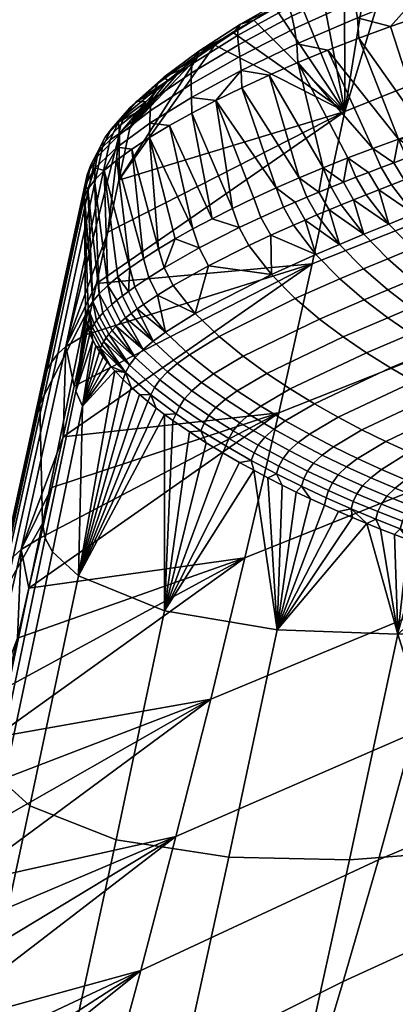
# Model space of a CAD drawing. Header units: millimetres. Extents: x -267 to 267, y -228 to 293.
# Tile 27 of 66: x -213 to -194, y 190 to 242. Entities that reach past the tile are written whole.
import ezdxf

# ---------------------------------------------------------------- set-up
doc = ezdxf.new("R2010")
doc.units = ezdxf.units.MM
doc.header["$MEASUREMENT"] = 0
for name, color, linetype in [('nozky', 250, 'Continuous'), ('podnoz', 251, 'Continuous'), ('sedak', 22, 'Continuous')]:
    doc.layers.add(name, color=color, linetype=linetype)

msp = doc.modelspace()

# ---------------------------------------------------------------- meshes
at = {"layer": 'nozky'}
mesh = msp.add_polyface(dxfattribs=at)
corners = [(-257.722, 261.469, 8), (-243.725, 261.182, 8), (-244.725, 261.202), (-256.722, 261.449), (-243.725, 261.182, 8), (-244.725, 261.202), (-244.341, 231.188, 8), (-245.341, 231.208), (-244.341, 231.188, 8), (-258.338, 231.476, 8), (-245.341, 231.208), (-257.338, 231.455), (-258.338, 231.476, 8), (-257.338, 231.455), (-257.722, 261.469, 8), (-256.722, 261.449), (-258.338, 231.476, 8), (-244.341, 231.188, 8), (-257.722, 261.469, 8), (-243.725, 261.182, 8), (-257.338, 231.455), (-245.341, 231.208), (-256.722, 261.449), (-244.725, 261.202), (-266.258, -153.842, 8), (-252.261, -154.13, 8), (-253.261, -154.109), (-265.259, -153.862), (-252.261, -154.13, 8), (-253.261, -154.109), (-252.878, -184.123, 8), (-253.877, -184.103), (-252.878, -184.123, 8), (-266.875, -183.836, 8), (-253.877, -184.103), (-265.875, -183.856), (-266.875, -183.836, 8), (-265.875, -183.856), (-266.258, -153.842, 8), (-265.259, -153.862), (-266.875, -183.836, 8), (-252.878, -184.123, 8), (-266.258, -153.842, 8), (-252.261, -154.13, 8), (-265.875, -183.856), (-253.877, -184.103), (-265.259, -153.862), (-253.261, -154.109), (266.258, -153.842, 8), (252.261, -154.13, 8), (253.261, -154.109), (265.259, -153.862), (252.261, -154.13, 8), (253.261, -154.109), (252.878, -184.123, 8), (253.877, -184.103), (252.878, -184.123, 8), (266.875, -183.836, 8), (253.877, -184.103), (265.875, -183.856), (266.875, -183.836, 8), (265.875, -183.856), (266.258, -153.842, 8), (265.259, -153.862), (266.875, -183.836, 8), (252.878, -184.123, 8), (266.258, -153.842, 8), (252.261, -154.13, 8), (265.875, -183.856), (253.877, -184.103), (265.259, -153.862), (253.261, -154.109), (257.722, 261.469, 8), (243.725, 261.182, 8), (244.725, 261.202), (256.722, 261.449), (243.725, 261.182, 8), (244.725, 261.202), (244.341, 231.188, 8), (245.341, 231.208), (244.341, 231.188, 8), (258.338, 231.476, 8), (245.341, 231.208), (257.338, 231.455), (258.338, 231.476, 8), (257.338, 231.455), (257.722, 261.469, 8), (256.722, 261.449), (258.338, 231.476, 8), (244.341, 231.188, 8), (257.722, 261.469, 8), (243.725, 261.182, 8), (257.338, 231.455), (245.341, 231.208), (256.722, 261.449), (244.725, 261.202)]
mesh.append_faces([[corners[k] for k in face] for face in [(0, 1, 2, 3), (5, 4, 6, 7), (8, 9, 11, 10), (13, 12, 14, 15), (17, 19, 18, 16), (21, 20, 22, 23), (26, 27, 24, 25), (29, 28, 30, 31), (32, 33, 35, 34), (37, 36, 38, 39), (41, 43, 42, 40), (45, 44, 46, 47), (50, 49, 48, 51), (53, 55, 54, 52), (56, 58, 59, 57), (61, 63, 62, 60), (65, 64, 66, 67), (69, 71, 70, 68), (72, 75, 74, 73), (77, 79, 78, 76), (80, 82, 83, 81), (85, 87, 86, 84), (89, 88, 90, 91), (93, 95, 94, 92)]])
at = {"layer": 'podnoz'}
mesh = msp.add_polyface(dxfattribs=at)
corners = [(-254.738, -184.085, 9.958), (-254.457, -184.091, 8.931), (-249.75, 41.06, 7.929), (-258.806, -184.001, 13.395), (-257.786, -184.022, 13.087), (-253.158, 41.13, 13.087), (-256.808, -184.042, 12.564), (-255.938, -184.06, 11.839), (-251.31, 41.092, 11.839), (-255.177, 41.171, 13.5), (-249.55, 266.302, 13.395), (-257.206, 41.213, 13.14), (-260.807, -183.96, 13.421), (-261.834, -183.939, 13.14), (-264.439, -183.886, 11.069), (-263.714, -183.901, 11.939), (-259.086, 41.251, 11.939), (-262.826, -183.919, 12.642), (-253.57, 266.385, 12.642), (-260.334, 41.277, 10.09), (-265.375, -183.866, 8.071), (-265.27, -183.869, 9.07), (-260.747, 41.286, 8.071), (-256.014, 266.435, 9.07), (-265.296, -183.868, 7.069), (-260.387, 41.278, 6.042), (-262.944, -183.916, 3.436), (-259.187, 41.254, 4.161), (-257.338, 41.215, 2.913), (-253.689, 266.387, 3.436), (-255.261, 266.42, 5.05), (-258.946, -183.999, 2.579), (-255.319, 41.174, 2.5), (-253.291, 41.132, 2.86), (-255.313, -184.073, 4.931), (-251.411, 41.094, 4.061), (-250.162, 41.068, 5.91), (-245.227, 266.214, 6.93), (-254.483, -184.09, 6.93), (-247.671, 266.264, 3.358), (-256.927, -184.04, 3.358), (-260.947, -183.957, 2.605), (-264.517, -183.884, 5.05), (-145, 138.94, 416.106), (-145, 92.04, 420.796), (-145, 92.338, 423.781), (-145, 139.239, 419.091), (-145, 92.04, 420.796), (-141.962, 89.135, 421.086), (-141.962, 89.434, 424.072), (-145, 92.338, 423.781), (-145, 92.04, 420.796), (-138.276, 86.901, 421.31), (-141.962, 89.135, 421.086), (-145, 92.338, 423.781), (-141.962, 89.434, 424.072), (-138.276, 87.2, 424.295)]
mesh.append_faces([[corners[k] for k in face] for face in [(0, 1, 2, 2), (3, 4, 5, 5), (6, 7, 8, 8), (6, 8, 5, 5), (2, 8, 0, 0), (5, 9, 3, 3), (10, 9, 5, 5), (9, 11, 12, 12), (13, 12, 11, 11), (14, 15, 16, 16), (11, 16, 17, 13), (18, 16, 11, 11), (19, 14, 16, 16), (20, 21, 22, 22), (23, 22, 19, 19), (22, 21, 19, 19), (24, 22, 25, 25), (26, 27, 28, 28), (29, 28, 27, 27), (30, 27, 25, 25), (31, 32, 33, 33), (34, 35, 36, 36), (36, 37, 2, 2), (38, 36, 2, 2), (39, 35, 33, 33), (40, 33, 35, 35), (41, 28, 32, 32), (42, 25, 27, 27), (43, 44, 45, 46), (47, 48, 49, 50), (51, 52, 53, 53), (54, 55, 56, 56)]])
at = {"layer": 'sedak'}
mesh = msp.add_polyface(dxfattribs=at)
corners = [(-180.74, 246.536, 807.085), (-192.164, 241.849, 807.065), (-180.667, 240.546, 807.229), (-192.077, 235.864, 807.229), (-169.142, 244.94, 807.23), (-169.211, 250.931, 807.104), (-185.591, 233.784, 743.564), (-197.929, 228.91, 743.977), (-196.212, 236.849, 773.084), (-183.882, 241.799, 772.882), (-173.077, 238.348, 743.174), (-171.397, 246.429, 772.69), (-193.637, 245.322, 802.148), (-182.135, 250.05, 802.14), (-170.519, 254.487, 802.133), (-170.541, 254.689, 803.314), (-170.158, 254.466, 805.331), (-170.408, 254.695, 804.396), (-193.542, 245.528, 804.255), (-193.221, 245.307, 805.318), (-169.823, 253.932, 806.131), (-192.844, 244.799, 806.104), (-169.3, 252.148, 806.984), (-169.51, 253.123, 806.682), (-192.492, 244.017, 806.644), (-192.257, 243.061, 806.942), (-169.059, 242.954, 806.861), (-190.546, 233.265, 806.329), (-168.861, 240.842, 805.753), (-191.113, 234.038, 806.792), (-189.563, 232.132, 805.38), (-189.164, 231.722, 804.959), (-189.96, 232.565, 805.78), (-190.353, 233.024, 806.154), (-190.738, 233.513, 806.494), (-190.927, 233.771, 806.649), (-191.294, 234.316, 806.919), (-191.47, 234.605, 807.029), (-191.639, 234.906, 807.118), (-191.798, 235.217, 807.184), (-191.945, 235.537, 807.222), (-193.42, 235.404, 807.175)]
mesh.append_faces([[corners[k] for k in face] for face in [(0, 1, 2, 2), (2, 1, 3, 3), (0, 2, 4, 4), (4, 5, 0, 0), (6, 7, 8, 9), (10, 6, 9, 11), (9, 12, 13, 13), (9, 13, 14, 14), (14, 11, 9, 9), (15, 14, 13, 13), (16, 17, 18, 19), (12, 18, 17, 15), (15, 13, 12, 12), (20, 16, 19, 21), (22, 23, 24, 25), (23, 20, 21, 24), (5, 22, 0, 0), (25, 0, 22, 22), (0, 25, 1, 1), (26, 27, 28, 28), (26, 2, 29, 29), (30, 31, 28, 28), (32, 30, 28, 28), (28, 27, 33, 33), (27, 26, 34, 34), (35, 34, 26, 26), (2, 36, 29, 29), (36, 2, 37, 37), (38, 37, 2, 2), (39, 2, 40, 40), (40, 2, 3, 3), (39, 38, 2, 2), (29, 35, 26, 26), (41, 40, 3, 3)]])
mesh = msp.add_polyface(dxfattribs=at)
corners = [(-192.077, 235.864, 807.229), (-192.164, 241.849, 807.065), (-193.839, 241.273, 806.98), (-195.488, 240.668, 806.74), (-193.42, 235.404, 807.175), (-197.101, 240.042, 806.351), (-198.664, 239.399, 805.815), (-194.75, 234.924, 807.022), (-196.061, 234.427, 806.771), (-197.345, 233.916, 806.424), (-195.563, 241.724, 806.632), (-192.257, 243.061, 806.942), (-195.729, 242.579, 806.373), (-192.492, 244.017, 806.644), (-195.944, 243.245, 805.969), (-192.844, 244.799, 806.104), (-196.163, 243.732, 805.423), (-193.221, 245.307, 805.318), (-196.346, 244.055, 804.74), (-196.446, 244.223, 803.924), (-193.542, 245.528, 804.255), (-194.949, 244.745, 802.087), (-193.637, 245.322, 802.148), (-196.231, 244.147, 801.909), (-196.212, 236.849, 773.084), (-198.696, 242.895, 801.213), (-197.483, 243.528, 801.617), (-183.882, 241.799, 772.882), (-199.116, 242.29, 804.49), (-199.191, 242.625, 803.827), (-198.986, 241.812, 805.031), (-198.841, 241.178, 805.439), (-198.721, 240.378, 805.704), (-199.173, 242.83, 803.053), (-192.312, 234.67, 807.127), (-191.945, 235.537, 807.222), (-193.654, 234.18, 807.092), (-192.985, 234.427, 807.121)]
mesh.append_faces([[corners[k] for k in face] for face in [(0, 1, 2, 2), (3, 4, 0, 0), (2, 3, 0, 0), (5, 4, 3, 3), (6, 7, 5, 5), (7, 4, 5, 5), (6, 8, 7, 7), (8, 6, 9, 9), (10, 3, 2, 2), (2, 11, 10, 10), (11, 2, 1, 1), (12, 10, 11, 13), (14, 12, 13, 15), (16, 14, 15, 15), (17, 18, 16, 15), (19, 18, 17, 20), (21, 20, 22, 22), (23, 19, 21, 21), (20, 21, 19, 19), (24, 21, 22, 22), (24, 25, 26, 26), (23, 24, 26, 26), (23, 21, 24, 24), (22, 27, 24, 24), (28, 16, 18, 29), (30, 14, 16, 28), (31, 12, 14, 30), (32, 10, 12, 31), (26, 33, 19, 19), (23, 26, 19, 19), (10, 32, 5, 3), (4, 34, 35, 35), (7, 36, 4, 4), (37, 34, 4, 4)]])
mesh = msp.add_polyface(dxfattribs=at)
corners = [(-201.599, 238.084, 804.326), (-198.595, 233.395, 805.985), (-200.167, 238.745, 805.138), (-197.345, 233.916, 806.424), (-198.664, 239.399, 805.815), (-202.948, 237.424, 803.385), (-199.805, 232.866, 805.455), (-203.006, 240.31, 798.562), (-202.025, 240.954, 799.373), (-196.212, 236.849, 773.084), (-200.975, 241.603, 800.087), (-199.862, 242.252, 800.702), (-198.696, 242.895, 801.213), (-208.014, 233.266, 779.432), (-199.191, 242.625, 803.827), (-196.346, 244.055, 804.74), (-196.446, 244.223, 803.924), (-199.173, 242.83, 803.053), (-201.783, 241.157, 802.407), (-201.655, 241.403, 801.698), (-201.812, 240.802, 803.031), (-199.116, 242.29, 804.49), (-201.775, 240.327, 803.552), (-198.986, 241.812, 805.031), (-201.705, 239.722, 803.953), (-198.841, 241.178, 805.439), (-201.636, 238.978, 804.216), (-198.721, 240.378, 805.704), (-204.057, 239.706, 800.538), (-203.836, 239.991, 799.912), (-204.183, 239.329, 801.102), (-204.235, 238.853, 801.584), (-204.241, 238.271, 801.962), (-204.224, 237.579, 802.215), (-197.483, 243.528, 801.617), (-197.101, 240.042, 806.351), (-203.911, 239.676, 797.66), (-205.66, 238.641, 797.75), (-204.206, 236.769, 802.32)]
mesh.append_faces([[corners[k] for k in face] for face in [(0, 1, 2, 2), (2, 3, 4, 4), (5, 6, 0, 0), (7, 8, 9, 9), (9, 8, 10, 10), (10, 11, 9, 9), (12, 9, 11, 11), (7, 9, 13, 13), (14, 15, 16, 17), (18, 14, 17, 19), (20, 21, 14, 18), (22, 23, 21, 20), (24, 25, 23, 22), (26, 27, 25, 24), (28, 18, 19, 29), (30, 20, 18, 28), (31, 22, 20, 30), (32, 24, 22, 31), (33, 26, 24, 32), (17, 34, 12, 12), (19, 11, 10, 10), (17, 12, 11, 11), (17, 11, 19, 19), (10, 8, 19, 19), (27, 26, 2, 4), (26, 0, 2, 2), (4, 35, 27, 27), (5, 0, 26, 26), (8, 29, 19, 19), (29, 7, 36, 36), (37, 29, 36, 36), (33, 38, 5, 5), (33, 5, 26, 26), (7, 29, 8, 8)]])
mesh = msp.add_polyface(dxfattribs=at)
corners = [(-207.438, 235.978, 789.287), (-204.731, 239.056, 796.671), (-203.911, 239.676, 797.66), (-203.006, 240.31, 798.562), (-208.014, 233.266, 779.432), (-205.46, 238.457, 795.601), (-207.29, 236.385, 790.646), (-207.011, 236.842, 791.968), (-206.607, 237.344, 793.241), (-206.088, 237.885, 794.455), (-205.958, 238.322, 798.277), (-204.057, 239.706, 800.538), (-203.836, 239.991, 799.912), (-205.66, 238.641, 797.75), (-206.166, 237.924, 798.764), (-204.183, 239.329, 801.102), (-206.3, 237.445, 799.189), (-204.235, 238.853, 801.584), (-206.374, 236.883, 799.527), (-204.241, 238.271, 801.962), (-206.404, 236.235, 799.756), (-204.224, 237.579, 802.215), (-207.432, 237.047, 795.669), (-207.076, 237.394, 795.257), (-207.705, 236.632, 796.06), (-207.903, 236.151, 796.408), (-208.034, 235.604, 796.692), (-208.104, 234.992, 796.892), (-208.418, 235.931, 792.815), (-208.026, 236.296, 792.513), (-208.734, 235.507, 793.11), (-208.978, 235.027, 793.377), (-207.981, 235.708, 789.393), (-205.362, 236.125, 801.14), (-204.206, 236.769, 802.32), (-206.406, 235.498, 799.851)]
mesh.append_faces([[corners[k] for k in face] for face in [(0, 1, 2, 2), (2, 3, 4, 4), (1, 0, 5, 5), (0, 6, 7, 7), (2, 4, 0, 0), (0, 7, 8, 8), (9, 0, 8, 8), (0, 9, 5, 5), (10, 11, 12, 13), (14, 15, 11, 10), (16, 17, 15, 14), (18, 19, 17, 16), (20, 21, 19, 18), (22, 10, 13, 23), (24, 14, 10, 22), (25, 16, 14, 24), (26, 18, 16, 25), (27, 20, 18, 26), (28, 22, 23, 29), (30, 24, 22, 28), (31, 25, 24, 30), (13, 1, 5, 5), (13, 2, 1, 1), (23, 9, 8, 8), (29, 23, 8, 8), (5, 23, 13, 13), (5, 9, 23, 23), (8, 7, 29, 29), (32, 29, 7, 7), (32, 6, 0, 0), (7, 6, 32, 32), (21, 20, 33, 34), (35, 33, 20, 20)]])
mesh = msp.add_polyface(dxfattribs=at)
corners = [(-200.167, 238.745, 805.138), (-198.595, 233.395, 805.985), (-197.345, 233.916, 806.424), (-201.599, 238.084, 804.326), (-199.805, 232.866, 805.455), (-200.97, 232.332, 804.837), (-202.948, 237.424, 803.385), (-202.084, 231.796, 804.135), (-204.206, 236.769, 802.32), (-203.145, 231.26, 803.352), (-204.145, 230.728, 802.49), (-205.362, 236.125, 801.14), (-206.406, 235.498, 799.851), (-205.078, 230.202, 801.555), (-207.328, 234.892, 798.463), (-206.73, 229.181, 799.478), (-205.942, 229.685, 800.55), (-208.591, 230.566, 769.574), (-196.212, 236.849, 773.084), (-209.171, 227.879, 759.713), (-197.929, 228.91, 743.977), (-208.014, 233.266, 779.432), (-198.9, 230.926, 805.312), (-198.291, 231.191, 805.58), (-198.812, 232.121, 805.794), (-199.417, 231.857, 805.521), (-197.672, 231.455, 805.825), (-198.194, 232.384, 806.045), (-197.723, 229.396, 804.383), (-201.224, 229.865, 804.027), (-200.087, 230.396, 804.711), (-200.596, 231.325, 804.913), (-201.725, 230.793, 804.222), (-200.054, 228.35, 803.109), (-203.331, 228.811, 802.421), (-203.812, 229.734, 802.605), (-197.568, 232.646, 806.273), (-205.643, 228.699, 800.696)]
mesh.append_faces([[corners[k] for k in face] for face in [(0, 1, 2, 2), (1, 3, 4, 4), (5, 4, 6, 6), (6, 7, 5, 5), (7, 8, 9, 9), (10, 9, 11, 11), (6, 8, 7, 7), (11, 12, 10, 10), (10, 12, 13, 13), (14, 15, 16, 16), (16, 13, 12, 12), (8, 11, 9, 9), (17, 18, 19, 19), (20, 19, 18, 18), (21, 18, 17, 17), (22, 23, 24, 25), (23, 26, 27, 24), (23, 22, 28, 28), (29, 30, 31, 32), (30, 22, 25, 31), (30, 29, 33, 33), (28, 22, 30, 30), (33, 28, 30, 30), (34, 29, 32, 35), (1, 4, 24, 27), (5, 7, 32, 31), (9, 32, 7, 7), (4, 5, 31, 25), (35, 32, 9, 10), (1, 27, 36, 36), (4, 25, 24, 24), (37, 13, 16, 16), (13, 37, 35, 35), (10, 13, 35, 35)]])
mesh = msp.add_polyface(dxfattribs=at)
corners = [(-205.942, 229.685, 800.55), (-206.406, 235.498, 799.851), (-207.328, 234.892, 798.463), (-207.439, 228.692, 798.346), (-208.12, 234.315, 796.986), (-208.771, 233.771, 795.428), (-209.377, 226.945, 793.305), (-209.623, 232.808, 792.128), (-209.809, 232.399, 790.412), (-209.035, 227.344, 794.629), (-209.275, 233.267, 793.804), (-208.596, 227.771, 795.916), (-206.73, 229.181, 799.478), (-208.062, 228.221, 797.157), (-207.981, 235.708, 789.393), (-207.438, 235.978, 789.287), (-208.014, 233.266, 779.432), (-208.591, 230.566, 769.574), (-210.778, 224.605, 750.07), (-208.461, 235.379, 789.512), (-211.191, 224.218, 750.199), (-208.872, 234.994, 789.642), (-209.213, 234.558, 789.782), (-211.535, 223.78, 750.338), (-209.781, 232.992, 790.247), (-212.14, 221.613, 750.959), (-209.147, 234.492, 793.596), (-208.034, 235.604, 796.692), (-207.903, 236.151, 796.408), (-208.978, 235.027, 793.377), (-209.246, 233.905, 793.745), (-208.104, 234.992, 796.892), (-208.026, 236.296, 792.513), (-208.734, 235.507, 793.11), (-208.418, 235.931, 792.815), (-209.48, 234.076, 789.93), (-206.404, 236.235, 799.756), (-209.671, 233.553, 790.086)]
mesh.append_faces([[corners[k] for k in face] for face in [(0, 1, 2, 2), (3, 4, 5, 5), (6, 7, 8, 8), (9, 10, 7, 7), (11, 5, 10, 10), (12, 2, 4, 4), (3, 5, 13, 13), (12, 4, 3, 3), (9, 11, 10, 10), (11, 13, 5, 5), (14, 15, 16, 16), (14, 16, 17, 17), (18, 19, 14, 14), (18, 14, 17, 17), (18, 20, 21, 19), (22, 21, 20, 23), (24, 25, 8, 8), (26, 27, 28, 29), (30, 31, 27, 26), (19, 32, 14, 14), (33, 34, 21, 22), (19, 21, 34, 32), (22, 35, 29, 33), (36, 31, 2, 1), (31, 4, 2, 2), (4, 31, 5, 5), (26, 29, 35, 37), (30, 26, 37, 24), (31, 30, 5, 5), (10, 5, 30, 30), (8, 7, 24, 24), (30, 7, 10, 10), (30, 24, 7, 7)]])
mesh = msp.add_polyface(dxfattribs=at)
corners = [(-192.455, 233.541, 806.805), (-191.785, 233.794, 806.805), (-192.312, 234.67, 807.127), (-192.985, 234.427, 807.121), (-193.788, 233.025, 806.733), (-193.123, 233.284, 806.783), (-193.654, 234.18, 807.092), (-194.32, 233.929, 807.032), (-192.615, 231.511, 805.729), (-191.291, 232.045, 805.793), (-195.107, 232.505, 806.544), (-194.45, 232.765, 806.654), (-194.982, 233.676, 806.938), (-195.639, 233.421, 806.812), (-193.929, 230.978, 805.559), (-192.685, 229.701, 804.281), (-191.376, 230.238, 804.44), (-196.404, 231.981, 806.239), (-195.76, 232.243, 806.405), (-196.29, 233.165, 806.658), (-196.933, 232.906, 806.478), (-195.224, 230.448, 805.277), (-197.672, 231.455, 805.825), (-197.042, 231.718, 806.045), (-197.568, 232.646, 806.273), (-198.194, 232.384, 806.045), (-196.491, 229.921, 804.883), (-198.291, 231.191, 805.58), (-197.723, 229.396, 804.383), (-193.42, 235.404, 807.175), (-194.75, 234.924, 807.022), (-196.061, 234.427, 806.771), (-197.345, 233.916, 806.424), (-198.595, 233.395, 805.985)]
mesh.append_faces([[corners[k] for k in face] for face in [(0, 1, 2, 3), (4, 5, 6, 7), (5, 0, 3, 6), (5, 4, 8, 8), (9, 0, 5, 5), (8, 9, 5, 5), (10, 11, 12, 13), (11, 4, 7, 12), (11, 10, 14, 14), (8, 4, 11, 11), (14, 8, 11, 11), (15, 16, 8, 14), (17, 18, 19, 20), (18, 10, 13, 19), (18, 17, 21, 21), (14, 10, 18, 18), (21, 14, 18, 18), (22, 23, 24, 25), (23, 17, 20, 24), (23, 22, 26, 26), (21, 17, 23, 23), (26, 21, 23, 23), (26, 22, 27, 27), (28, 26, 27, 27), (29, 6, 3, 3), (30, 31, 12, 7), (30, 7, 6, 6), (31, 13, 12, 12), (13, 31, 19, 19), (24, 20, 32, 32), (33, 24, 32, 32), (20, 19, 32, 32), (31, 32, 19, 19)]])
mesh = msp.add_polyface(dxfattribs=at)
corners = [(-209.377, 226.945, 793.305), (-209.809, 232.399, 790.412), (-209.617, 226.577, 791.952), (-209.623, 232.808, 792.128), (-209.035, 227.344, 794.629), (-209.753, 226.242, 790.58), (-212.14, 221.613, 750.959), (-210.778, 224.605, 750.07), (-209.171, 227.879, 759.713), (-209.753, 225.203, 749.848), (-208.591, 230.566, 769.574), (-209.671, 233.553, 790.086), (-209.48, 234.076, 789.93), (-211.806, 223.295, 750.485), (-211.999, 222.769, 750.638), (-209.213, 234.558, 789.782), (-211.535, 223.78, 750.338), (-209.781, 232.992, 790.247), (-207.924, 225.866, 795.966), (-207.664, 226.09, 796.583), (-208.115, 227.006, 796.75), (-208.382, 226.782, 796.133), (-207.377, 226.319, 797.188), (-207.825, 227.235, 797.355), (-208.36, 225.44, 794.695), (-208.156, 225.65, 795.336), (-208.624, 226.565, 795.504), (-208.84, 226.355, 794.864), (-208.683, 225.044, 793.386), (-208.536, 225.238, 794.045), (-209.027, 226.152, 794.214), (-209.184, 225.958, 793.555), (-208.894, 224.682, 792.048), (-208.801, 224.859, 792.72), (-209.305, 225.773, 792.888), (-209.396, 225.597, 792.215), (-208.062, 228.221, 797.157), (-208.596, 227.771, 795.916), (-207.512, 227.469, 797.947), (-209.464, 225.428, 791.536), (-209.716, 225.929, 790.726), (-209.635, 225.598, 790.818), (-209.519, 225.262, 790.857), (-209.374, 224.934, 790.847), (-210.265, 222.269, 779.677)]
mesh.append_faces([[corners[k] for k in face] for face in [(0, 1, 2, 2), (3, 0, 4, 4), (1, 5, 2, 2), (5, 1, 6, 6), (7, 8, 9, 9), (7, 10, 8, 8), (11, 12, 13, 14), (12, 15, 16, 13), (17, 11, 14, 14), (18, 19, 20, 21), (19, 22, 23, 20), (24, 25, 26, 27), (25, 18, 21, 26), (28, 29, 30, 31), (29, 24, 27, 30), (32, 33, 34, 35), (33, 28, 31, 34), (36, 37, 20, 23), (37, 4, 26, 21), (23, 38, 36, 36), (20, 37, 21, 21), (0, 2, 34, 31), (4, 0, 30, 27), (4, 27, 26, 26), (0, 31, 30, 30), (2, 35, 34, 34), (35, 2, 39, 39), (39, 2, 40, 40), (5, 40, 2, 2), (39, 40, 41, 41), (42, 39, 41, 41), (42, 43, 39, 39), (5, 44, 40, 40)]])
mesh = msp.add_polyface(dxfattribs=at)
corners = [(-187.32, 226.016, 714.188), (-199.667, 221.148, 714.826), (-197.929, 228.91, 743.977), (-185.591, 233.784, 743.564), (-190.129, 229.145, 803.015), (-188.819, 229.688, 803.075), (-190.06, 230.779, 804.503), (-191.376, 230.238, 804.44), (-191.433, 228.606, 802.865), (-192.685, 229.701, 804.281), (-190.205, 227.656, 801.39), (-188.906, 228.194, 801.53), (-193.976, 229.17, 804.014), (-193.929, 230.978, 805.559), (-195.224, 230.448, 805.277), (-192.72, 228.075, 802.61), (-191.488, 227.126, 801.146), (-190.271, 226.281, 799.633), (-188.991, 226.81, 799.867), (-195.24, 228.645, 803.631), (-196.491, 229.921, 804.883), (-193.982, 227.553, 802.237), (-192.748, 226.606, 800.782), (-191.528, 225.762, 799.279), (-190.275, 224.97, 797.685), (-189.021, 225.488, 798.029), (-196.471, 228.124, 803.14), (-197.723, 229.396, 804.383), (-195.211, 227.037, 801.753), (-193.976, 226.094, 800.305), (-192.755, 225.253, 798.809), (-191.5, 224.463, 797.224), (-190.273, 223.753, 795.628), (-189.05, 224.259, 796.081), (-197.544, 226.026, 800.493), (-198.803, 227.097, 801.873), (-196.308, 225.096, 799.053), (-195.085, 224.263, 797.567), (-193.829, 223.478, 795.994), (-192.6, 222.77, 794.411), (-191.379, 222.121, 792.803), (-189.057, 223.104, 794.007), (-190.162, 221.52, 791.166), (-187.844, 222.506, 792.355), (-199.066, 222.385, 794.077), (-200.293, 223.194, 795.557), (-197.803, 221.615, 792.512), (-196.561, 220.914, 790.938), (-195.323, 220.262, 789.34), (-194.085, 219.653, 787.714), (-192.853, 219.085, 786.071), (-188.953, 220.968, 789.511), (-196.814, 219.373, 787.142), (-198.068, 220.025, 788.742)]
mesh.append_faces([[corners[k] for k in face] for face in [(0, 1, 2, 3), (4, 5, 6, 7), (8, 4, 7, 9), (10, 11, 4, 8), (12, 9, 13, 14), (15, 8, 9, 12), (16, 10, 8, 15), (17, 18, 10, 16), (19, 12, 14, 20), (21, 15, 12, 19), (22, 16, 15, 21), (23, 17, 16, 22), (24, 25, 17, 23), (26, 19, 20, 27), (28, 21, 19, 26), (29, 22, 21, 28), (30, 23, 22, 29), (31, 24, 23, 30), (32, 33, 24, 31), (34, 28, 26, 35), (36, 29, 28, 34), (37, 30, 29, 36), (38, 31, 30, 37), (39, 32, 31, 38), (40, 41, 32, 39), (42, 43, 41, 40), (44, 37, 36, 45), (46, 38, 37, 44), (47, 39, 38, 46), (48, 40, 39, 47), (49, 42, 40, 48), (50, 51, 42, 49), (52, 48, 47, 53)]])
mesh = msp.add_polyface(dxfattribs=at)
corners = [(-211.998, 215.375, 752.518), (-209.753, 226.242, 790.58), (-212.14, 221.613, 750.959), (-210.778, 224.605, 750.07), (-209.753, 225.203, 749.848), (-210.338, 222.539, 739.981), (-210.925, 219.887, 730.11), (-213.117, 214.018, 710.579), (-209.781, 232.992, 790.247), (-211.999, 222.769, 750.638), (-208.536, 225.238, 794.045), (-208.683, 225.044, 793.386), (-207.457, 223.621, 792.429), (-207.154, 224.017, 793.745), (-208.36, 225.44, 794.695), (-208.801, 224.859, 792.72), (-208.894, 224.682, 792.048), (-207.662, 223.249, 791.089), (-208.966, 224.509, 791.373), (-209.396, 225.597, 792.215), (-209.464, 225.428, 791.536), (-209.374, 224.934, 790.847), (-209.208, 224.625, 790.792), (-209.025, 224.335, 790.698), (-208.423, 223.559, 790.275), (-208.83, 224.062, 790.576), (-208.628, 223.804, 790.432), (-208.215, 223.324, 790.106), (-207.792, 222.884, 789.741), (-210.122, 212.635, 753.399), (-209.902, 221.481, 779.638), (-207.363, 222.476, 789.346), (-209.519, 225.262, 790.857), (-209.635, 225.598, 790.818), (-210.265, 222.269, 779.677), (-209.716, 225.929, 790.726)]
mesh.append_faces([[corners[k] for k in face] for face in [(0, 1, 2, 2), (3, 4, 5, 5), (3, 5, 6, 6), (6, 7, 3, 3), (2, 8, 9, 9), (10, 11, 12, 12), (13, 14, 10, 10), (12, 13, 10, 10), (15, 16, 17, 17), (12, 11, 15, 15), (17, 12, 15, 15), (18, 16, 19, 20), (18, 17, 16, 16), (18, 20, 21, 22), (23, 18, 22, 22), (24, 17, 18, 18), (18, 23, 25, 25), (18, 26, 24, 24), (18, 25, 26, 26), (27, 28, 17, 17), (24, 27, 17, 17), (27, 29, 28, 28), (24, 30, 27, 27), (28, 29, 31, 31), (32, 33, 34, 34), (35, 34, 33, 33), (21, 32, 34, 34), (30, 26, 25, 25), (23, 22, 30, 30), (25, 23, 30, 30), (30, 22, 21, 21), (26, 30, 24, 24), (21, 34, 30, 30)]])
mesh = msp.add_polyface(dxfattribs=at)
corners = [(-210.338, 222.539, 739.981), (-209.753, 225.203, 749.848), (-197.929, 228.91, 743.977), (-210.925, 219.887, 730.11), (-199.667, 221.148, 714.826), (-198.803, 227.097, 801.873), (-196.471, 228.124, 803.14), (-197.723, 229.396, 804.383), (-200.054, 228.35, 803.109), (-205.181, 227.781, 800.521), (-203.331, 228.811, 802.421), (-203.812, 229.734, 802.605), (-205.643, 228.699, 800.696), (-204.028, 226.314, 799.605), (-201.224, 229.865, 804.027), (-202.784, 225.115, 798.369), (-201.528, 224.09, 796.991), (-197.544, 226.026, 800.493), (-200.293, 223.194, 795.557), (-196.308, 225.096, 799.053), (-204.331, 224.172, 796.187), (-205.577, 225.346, 797.432), (-203.073, 223.166, 794.804), (-201.834, 222.285, 793.366), (-200.6, 221.486, 791.885), (-199.066, 222.385, 794.077), (-199.325, 220.723, 790.317), (-197.803, 221.615, 792.512), (-198.068, 220.025, 788.742), (-196.561, 220.914, 790.938), (-204.961, 223.718, 795.004), (-206.214, 224.882, 796.255), (-203.696, 222.72, 793.617), (-202.45, 221.844, 792.177), (-201.209, 221.049, 790.693), (-199.926, 220.289, 789.124), (-198.66, 219.592, 787.547), (-204.202, 222.287, 792.376), (-205.477, 223.28, 793.766), (-202.944, 221.415, 790.932), (-201.692, 220.623, 789.447), (-200.398, 219.865, 787.876), (-204.58, 221.872, 791.086), (-205.871, 222.863, 792.481), (-203.309, 221.001, 789.64), (-202.042, 220.209, 788.154), (-203.56, 220.6, 788.314), (-204.849, 221.473, 789.761), (-202.278, 219.807, 786.827), (-203.725, 220.21, 786.968), (-205.026, 221.087, 788.417), (-205.192, 220.742, 787.124), (-204.321, 220.145, 786.169)]
mesh.append_faces([[corners[k] for k in face] for face in [(0, 1, 2, 2), (3, 0, 2, 2), (4, 3, 2, 2), (5, 6, 7, 8), (9, 10, 11, 12), (10, 9, 13, 13), (8, 14, 10, 10), (13, 8, 10, 10), (15, 5, 8, 13), (16, 17, 5, 15), (18, 19, 17, 16), (20, 15, 13, 21), (22, 16, 15, 20), (23, 18, 16, 22), (24, 25, 18, 23), (26, 27, 25, 24), (28, 29, 27, 26), (30, 20, 21, 31), (32, 22, 20, 30), (33, 23, 22, 32), (34, 24, 23, 33), (35, 26, 24, 34), (36, 28, 26, 35), (37, 32, 30, 38), (39, 33, 32, 37), (40, 34, 33, 39), (41, 35, 34, 40), (42, 37, 38, 43), (44, 39, 37, 42), (45, 40, 39, 44), (46, 44, 42, 47), (48, 45, 44, 46), (49, 46, 47, 50), (49, 50, 51, 52)]])
mesh = msp.add_polyface(dxfattribs=at)
corners = [(-197.929, 228.91, 743.977), (-209.753, 225.203, 749.848), (-209.171, 227.879, 759.713), (-206.73, 226.792, 798.357), (-205.995, 227.281, 799.47), (-206.449, 228.197, 799.641), (-207.179, 227.708, 798.526), (-205.181, 227.781, 800.521), (-205.643, 228.699, 800.696), (-205.577, 225.346, 797.432), (-204.028, 226.314, 799.605), (-207.377, 226.319, 797.188), (-207.065, 226.553, 797.779), (-207.512, 227.469, 797.947), (-207.825, 227.235, 797.355), (-206.214, 224.882, 796.255), (-207.664, 226.09, 796.583), (-207.924, 225.866, 795.966), (-206.742, 224.437, 795.024), (-205.477, 223.28, 793.766), (-204.961, 223.718, 795.004), (-208.156, 225.65, 795.336), (-208.36, 225.44, 794.695), (-207.154, 224.017, 793.745), (-205.871, 222.863, 792.481), (-206.157, 222.466, 791.159), (-207.457, 223.621, 792.429), (-204.849, 221.473, 789.761), (-204.58, 221.872, 791.086), (-206.35, 222.085, 789.816), (-207.662, 223.249, 791.089), (-205.026, 221.087, 788.417), (-206.73, 229.181, 799.478), (-207.439, 228.692, 798.346), (-205.942, 229.685, 800.55), (-208.062, 228.221, 797.157), (-206.063, 221.387, 788.048), (-205.628, 221.058, 787.591), (-207.363, 222.476, 789.346), (-206.932, 222.093, 788.928), (-206.498, 221.731, 788.495), (-207.792, 222.884, 789.741), (-205.192, 220.742, 787.124)]
mesh.append_faces([[corners[k] for k in face] for face in [(0, 1, 2, 2), (3, 4, 5, 6), (4, 7, 8, 5), (4, 3, 9, 9), (10, 7, 4, 4), (9, 10, 4, 4), (11, 12, 13, 14), (12, 3, 6, 13), (12, 11, 15, 15), (9, 3, 12, 12), (15, 9, 12, 12), (16, 17, 18, 18), (15, 11, 16, 16), (18, 15, 16, 16), (19, 20, 15, 18), (21, 22, 23, 23), (18, 17, 21, 21), (23, 18, 21, 21), (24, 19, 18, 23), (25, 24, 23, 26), (27, 28, 24, 25), (29, 25, 26, 30), (31, 27, 25, 29), (32, 33, 6, 5), (34, 32, 5, 8), (6, 33, 13, 13), (33, 35, 13, 13), (31, 29, 36, 37), (29, 30, 38, 39), (39, 40, 29, 29), (41, 38, 30, 30), (29, 40, 36, 36), (42, 31, 37, 37)]])
mesh = msp.add_polyface(dxfattribs=at)
corners = [(-212.14, 221.613, 750.959), (-214.476, 211.033, 711.45), (-211.998, 215.375, 752.518), (-212.107, 214.618, 710.36), (-211.515, 217.247, 720.236), (-199.667, 221.148, 714.826), (-212.704, 212.001, 700.48), (-201.43, 213.579, 685.632), (-213.304, 209.396, 690.598), (-210.925, 219.887, 730.11), (-213.527, 213.629, 710.707), (-211.191, 224.218, 750.199), (-210.778, 224.605, 750.07), (-213.117, 214.018, 710.579), (-213.869, 213.188, 710.844), (-211.535, 223.78, 750.338), (-214.139, 212.702, 710.988), (-211.806, 223.295, 750.485), (-214.333, 212.177, 711.139), (-211.999, 222.769, 750.638), (-202.431, 219.415, 785.481), (-202.278, 219.807, 786.827), (-203.56, 220.6, 788.314), (-203.725, 220.21, 786.968), (-203.451, 219.585, 785.191), (-202.581, 219.057, 784.192), (-204.321, 220.145, 786.169), (-205.628, 221.058, 787.591), (-206.063, 221.387, 788.048), (-210.122, 212.635, 753.399), (-206.932, 222.093, 788.928), (-206.498, 221.731, 788.495), (-207.363, 222.476, 789.346), (-205.627, 210.812, 754.15), (-205.192, 220.742, 787.124), (-208.215, 223.324, 790.106), (-209.902, 221.481, 779.638), (-211.854, 214.601, 752.744), (-211.477, 213.886, 752.967), (-210.265, 222.269, 779.677), (-201.715, 218.558, 783.18), (-209.753, 226.242, 790.58), (-200.973, 218.149, 782.301)]
mesh.append_faces([[corners[k] for k in face] for face in [(0, 1, 2, 2), (3, 4, 5, 5), (6, 3, 5, 5), (7, 8, 6, 6), (4, 9, 5, 5), (5, 7, 6, 6), (10, 11, 12, 13), (14, 15, 11, 10), (16, 17, 15, 14), (18, 19, 17, 16), (13, 9, 4, 4), (13, 4, 3, 3), (13, 6, 8, 8), (13, 3, 6, 6), (0, 19, 18, 1), (20, 21, 22, 23), (20, 23, 24, 25), (24, 23, 26, 26), (27, 28, 29, 29), (30, 29, 31, 31), (31, 29, 28, 28), (30, 32, 29, 29), (27, 33, 34, 34), (33, 26, 34, 34), (25, 24, 33, 33), (29, 35, 36, 36), (37, 38, 36, 39), (26, 33, 24, 24), (33, 40, 25, 25), (33, 27, 29, 29), (39, 41, 2, 37), (36, 38, 29, 29), (33, 42, 40, 40)]])
mesh = msp.add_polyface(dxfattribs=at)
corners = [(-189.071, 218.526, 684.752), (-201.43, 213.579, 685.632), (-199.667, 221.148, 714.826), (-187.32, 226.016, 714.188), (-190.848, 211.339, 655.253), (-203.219, 206.213, 656.394), (-195.556, 218.761, 785.516), (-194.085, 219.653, 787.714), (-195.323, 220.262, 789.34), (-196.814, 219.373, 787.142), (-194.302, 218.189, 783.874), (-192.853, 219.085, 786.071), (-193.05, 217.653, 782.216), (-191.624, 218.557, 784.412), (-196.126, 218.329, 784.321), (-197.396, 218.941, 785.947), (-194.86, 217.755, 782.679), (-193.598, 217.218, 781.023), (-192.338, 216.715, 779.354), (-191.802, 217.153, 780.546), (-195.29, 217.333, 781.432), (-196.566, 217.907, 783.073), (-194.018, 216.795, 779.778), (-192.749, 216.291, 778.112), (-195.586, 216.924, 780.143), (-196.87, 217.497, 781.781), (-194.307, 216.386, 778.492), (-193.033, 215.883, 776.83), (-195.775, 216.525, 778.824), (-197.065, 217.097, 780.459), (-194.491, 215.989, 777.177), (-193.215, 215.486, 775.52), (-194.607, 215.599, 775.848), (-195.894, 216.134, 777.49), (-193.329, 215.099, 774.196), (-192.059, 214.63, 772.535), (-191.944, 215.016, 773.853), (-195.81, 215.678, 775.944), (-195.077, 215.373, 775.013), (-196.542, 215.994, 776.869), (-194.348, 215.079, 774.078), (-192.892, 214.522, 772.195), (-192.166, 214.259, 771.247), (-193.619, 214.796, 773.139), (-193.459, 209.603, 754.94), (-199.756, 209.833, 754.682)]
mesh.append_faces([[corners[k] for k in face] for face in [(0, 1, 2, 3), (4, 5, 1, 0), (6, 7, 8, 9), (10, 11, 7, 6), (12, 13, 11, 10), (14, 6, 9, 15), (16, 10, 6, 14), (17, 12, 10, 16), (18, 19, 12, 17), (20, 16, 14, 21), (22, 17, 16, 20), (23, 18, 17, 22), (24, 20, 21, 25), (26, 22, 20, 24), (27, 23, 22, 26), (28, 24, 25, 29), (30, 26, 24, 28), (31, 27, 26, 30), (32, 30, 28, 33), (34, 31, 30, 32), (35, 36, 31, 34), (37, 38, 33, 33), (33, 38, 32, 32), (39, 37, 33, 33), (40, 32, 38, 38), (35, 34, 41, 42), (34, 32, 40, 43), (34, 43, 41, 41), (41, 43, 44, 44), (40, 38, 44, 44), (40, 44, 43, 43), (44, 42, 41, 41), (45, 44, 38, 38)]])
mesh = msp.add_polyface(dxfattribs=at)
corners = [(-197.396, 218.941, 785.947), (-196.814, 219.373, 787.142), (-198.068, 220.025, 788.742), (-198.66, 219.592, 787.547), (-199.122, 219.169, 786.299), (-199.926, 220.289, 789.124), (-200.398, 219.865, 787.876), (-197.846, 218.519, 784.699), (-196.566, 217.907, 783.073), (-196.126, 218.329, 784.321), (-200.734, 219.452, 786.582), (-201.692, 220.623, 789.447), (-202.042, 220.209, 788.154), (-199.445, 218.758, 785.005), (-198.159, 218.108, 783.405), (-196.87, 217.497, 781.781), (-200.957, 219.05, 785.255), (-202.278, 219.807, 786.827), (-199.657, 218.356, 783.678), (-198.361, 217.708, 782.081), (-197.065, 217.097, 780.459), (-201.099, 218.657, 783.91), (-202.431, 219.415, 785.481), (-199.79, 217.962, 782.335), (-198.488, 217.314, 780.739), (-197.187, 216.705, 779.121), (-195.894, 216.134, 777.49), (-195.775, 216.525, 778.824), (-200.973, 218.149, 782.301), (-200.23, 217.755, 781.413), (-198.013, 216.66, 778.705), (-197.277, 216.321, 777.79), (-196.542, 215.994, 776.869), (-199.49, 217.376, 780.517), (-198.751, 217.012, 779.614), (-202.581, 219.057, 784.192), (-201.715, 218.558, 783.18), (-199.756, 209.833, 754.682), (-195.81, 215.678, 775.944), (-195.077, 215.373, 775.013), (-205.627, 210.812, 754.15)]
mesh.append_faces([[corners[k] for k in face] for face in [(0, 1, 2, 3), (4, 3, 5, 6), (7, 0, 3, 4), (8, 9, 0, 7), (10, 6, 11, 12), (13, 4, 6, 10), (14, 7, 4, 13), (15, 8, 7, 14), (16, 10, 12, 17), (18, 13, 10, 16), (19, 14, 13, 18), (20, 15, 14, 19), (21, 16, 17, 22), (23, 18, 16, 21), (24, 19, 18, 23), (25, 20, 19, 24), (26, 27, 20, 25), (23, 21, 28, 29), (25, 24, 30, 31), (26, 25, 31, 32), (24, 23, 33, 34), (21, 22, 35, 36), (36, 28, 21, 21), (29, 33, 23, 23), (34, 30, 24, 24), (33, 29, 37, 37), (29, 28, 37, 37), (37, 34, 33, 33), (37, 38, 32, 32), (37, 31, 30, 30), (32, 31, 37, 37), (34, 37, 30, 30), (37, 39, 38, 38), (40, 37, 28, 28)]])
mesh = msp.add_polyface(dxfattribs=at)
corners = [(-192.646, 204.447, 625.695), (-205.033, 199.047, 627.113), (-203.219, 206.213, 656.394), (-190.848, 211.339, 655.253), (-179.997, 209.521, 624.36), (-178.234, 216.153, 654.179), (-181.778, 203.25, 594.478), (-194.465, 197.835, 596.086), (-168.827, 208.31, 592.973), (-167.104, 214.259, 623.111), (-170.563, 202.774, 562.776), (-183.573, 197.323, 564.543), (-174.374, 211.351, 747.277), (-174.5, 211.002, 746.11), (-173.942, 210.99, 745.258), (-189.904, 198.305, 712.795), (-193.459, 209.603, 754.94), (-195.973, 197.832, 712.664), (-202.276, 197.983, 712.202), (-199.756, 209.833, 754.682), (-183.607, 211.891, 759.583), (-184.191, 212.007, 760.409), (-187.397, 210.004, 754.909), (-176.739, 211.078, 749.515), (-177.301, 211.107, 750.364), (-179.232, 200.67, 712.088), (-177.866, 211.143, 751.211), (-178.431, 211.185, 752.056), (-174.36, 206.426, 727.98), (-175.059, 211.017, 746.962), (-175.618, 211.033, 747.814), (-176.178, 211.053, 748.665), (-180.713, 211.425, 755.421), (-181.288, 211.503, 756.257), (-184.438, 199.26, 712.602), (-181.865, 211.588, 757.092), (-182.444, 211.682, 757.924), (-183.024, 211.782, 758.754), (-178.999, 211.234, 752.9), (-179.568, 211.291, 753.742), (-180.14, 211.354, 754.582), (-189.282, 213.306, 767.417), (-173.385, 210.979, 744.405), (-175.339, 201.968, 711.529)]
mesh.append_faces([[corners[k] for k in face] for face in [(0, 1, 2, 3), (4, 0, 3, 5), (6, 7, 0, 4), (8, 6, 4, 9), (10, 11, 6, 8), (12, 13, 14, 14), (15, 16, 17, 17), (18, 17, 16, 19), (20, 21, 15, 15), (22, 15, 21, 21), (23, 24, 25, 25), (26, 27, 25, 25), (25, 24, 26, 26), (14, 13, 28, 28), (29, 30, 25, 25), (30, 31, 25, 25), (28, 13, 29, 29), (31, 23, 25, 25), (32, 33, 34, 34), (35, 36, 34, 34), (36, 37, 34, 34), (34, 33, 35, 35), (38, 39, 34, 34), (39, 40, 34, 34), (34, 40, 32, 32), (27, 38, 25, 25), (22, 41, 16, 16), (16, 15, 22, 22), (20, 34, 37, 37), (42, 14, 28, 28), (25, 43, 28, 28), (34, 20, 15, 15), (25, 38, 34, 34), (28, 29, 25, 25)]])
mesh = msp.add_polyface(dxfattribs=at)
corners = [(-214.531, 203.369, 709.595), (-211.998, 215.375, 752.518), (-214.476, 211.033, 711.45), (-216.816, 200.658, 671.887), (-216.929, 192.258, 669.013), (-201.43, 213.579, 685.632), (-213.907, 206.802, 680.713), (-213.304, 209.396, 690.598), (-214.514, 204.22, 670.826), (-203.219, 206.213, 656.394), (-216.352, 196.541, 641.146), (-215.735, 199.089, 651.042), (-215.123, 201.649, 660.935), (-205.033, 199.047, 627.113), (-216.97, 194.005, 631.247), (-215.885, 203.222, 671.168), (-213.527, 213.629, 710.707), (-213.117, 214.018, 710.579), (-215.486, 203.614, 671.042), (-216.219, 202.781, 671.302), (-213.869, 213.188, 710.844), (-216.483, 202.297, 671.443), (-214.139, 212.702, 710.988), (-216.674, 201.777, 671.589), (-214.333, 212.177, 711.139), (-218.269, 192.998, 631.582), (-217.89, 193.391, 631.46), (-218.587, 192.558, 631.713), (-218.84, 192.08, 631.849), (-219.023, 191.57, 631.989), (-208.154, 198.885, 711.46), (-202.276, 197.983, 712.202), (-199.756, 209.833, 754.682), (-205.627, 210.812, 754.15), (-212.654, 200.648, 710.538), (-210.122, 212.635, 753.399), (-214.01, 201.884, 710.058), (-211.477, 213.886, 752.967), (-214.387, 202.594, 709.823), (-211.854, 214.601, 752.744), (-216.784, 191.484, 669.241), (-216.406, 190.779, 669.486)]
mesh.append_faces([[corners[k] for k in face] for face in [(0, 1, 2, 2), (3, 0, 2, 2), (0, 3, 4, 4), (5, 6, 7, 7), (8, 6, 5, 5), (9, 10, 11, 11), (9, 11, 12, 12), (9, 13, 10, 10), (14, 10, 13, 13), (8, 5, 9, 9), (9, 12, 8, 8), (15, 16, 17, 18), (19, 20, 16, 15), (21, 22, 20, 19), (23, 24, 22, 21), (25, 15, 18, 26), (27, 19, 15, 25), (28, 21, 19, 27), (29, 23, 21, 28), (6, 18, 7, 7), (18, 17, 7, 7), (12, 18, 8, 8), (11, 18, 12, 12), (10, 26, 11, 11), (8, 18, 6, 6), (11, 26, 18, 18), (23, 3, 2, 24), (30, 31, 32, 33), (34, 30, 33, 35), (36, 34, 35, 37), (38, 36, 37, 39), (40, 41, 36, 38), (1, 0, 38, 39), (40, 38, 0, 4)]])
mesh = msp.add_polyface(dxfattribs=at)
corners = [(-194.465, 197.835, 596.086), (-206.867, 192.073, 597.794), (-205.033, 199.047, 627.113), (-192.646, 204.447, 625.695), (-196.299, 191.491, 566.432), (-208.717, 185.286, 568.441), (-183.573, 197.323, 564.543), (-181.778, 203.25, 594.478), (-197.854, 186.338, 541.406), (-210.286, 179.702, 543.673), (-185.095, 192.577, 539.274), (-172.036, 198.406, 537.281), (-170.563, 202.774, 562.776), (-186.623, 188.039, 513.978), (-199.414, 181.352, 516.355), (-173.514, 194.286, 511.756), (-188.155, 183.688, 488.659), (-200.978, 176.518, 491.283), (-174.997, 190.387, 486.207), (-183.633, 183.016, 463.213), (-190.088, 179.401, 464.409), (-196.465, 175.657, 465.648), (-177.105, 186.501, 462.06), (-170.275, 189.969, 460.913), (-190.444, 178.179, 459.921), (-177.483, 185.347, 457.491), (-177.477, 183.452, 452.922), (-190.396, 176.253, 455.445), (-192.264, 187.699, 672.91), (-186.8, 188.764, 672.804), (-184.438, 199.26, 712.602), (-189.904, 198.305, 712.795), (-198.337, 187.101, 672.64), (-195.973, 197.832, 712.664), (-204.649, 187.12, 672.004), (-202.276, 197.983, 712.202), (-194.613, 177.537, 632.907), (-189.156, 178.769, 632.877), (-200.688, 176.752, 632.514), (-207.012, 176.578, 631.719), (-181.6, 190.275, 672.334), (-177.713, 191.645, 671.782), (-176.523, 196.73, 691.675), (-179.232, 200.67, 712.088), (-175.339, 201.968, 711.529), (-183.973, 180.437, 632.437), (-180.104, 181.922, 631.886), (-178.907, 186.711, 651.852), (-181.304, 177.274, 611.886), (-160.283, 189.699, 631.769)]
mesh.append_faces([[corners[k] for k in face] for face in [(0, 1, 2, 3), (4, 5, 1, 0), (6, 4, 0, 7), (8, 9, 5, 4), (10, 8, 4, 6), (11, 10, 6, 12), (13, 14, 8, 10), (15, 13, 10, 11), (16, 17, 14, 13), (18, 16, 13, 15), (19, 16, 18, 18), (20, 21, 16, 16), (18, 22, 19, 19), (20, 16, 19, 19), (18, 23, 22, 22), (24, 25, 26, 27), (25, 24, 20, 19), (19, 22, 25, 25), (28, 29, 30, 31), (32, 28, 31, 33), (34, 32, 33, 35), (36, 37, 29, 28), (38, 36, 28, 32), (39, 38, 32, 34), (40, 41, 42, 42), (43, 42, 44, 44), (45, 46, 47, 47), (40, 47, 41, 41), (40, 43, 30, 29), (40, 42, 43, 43), (29, 37, 45, 40), (47, 40, 45, 45), (48, 49, 46, 46)]])
mesh = msp.add_polyface(dxfattribs=at)
corners = [(-219.161, 190.489, 632.271), (-216.929, 192.258, 669.013), (-216.816, 200.658, 671.887), (-219.331, 181.364, 628.372), (-221.512, 180.527, 592.603), (-217.591, 191.479, 621.345), (-216.97, 194.005, 631.247), (-205.033, 199.047, 627.113), (-206.867, 192.073, 597.794), (-218.214, 188.966, 611.44), (-220.096, 181.493, 581.71), (-219.467, 183.972, 591.623), (-218.84, 186.463, 601.533), (-208.717, 185.286, 568.441), (-220.727, 179.025, 571.795), (-220.673, 182.959, 591.95), (-218.269, 192.998, 631.582), (-217.89, 193.391, 631.46), (-220.32, 183.351, 591.831), (-220.972, 182.525, 592.076), (-218.587, 192.558, 631.713), (-221.209, 182.056, 592.206), (-218.84, 192.08, 631.849), (-221.382, 181.561, 592.339), (-219.023, 191.57, 631.989), (-216.352, 196.541, 641.146), (-216.674, 201.777, 671.589), (-210.538, 187.898, 671.079), (-204.649, 187.12, 672.004), (-202.276, 197.983, 712.202), (-208.154, 198.885, 711.46), (-215.048, 189.569, 670.01), (-212.654, 200.648, 710.538), (-216.406, 190.779, 669.486), (-214.01, 201.884, 710.058), (-212.918, 177.178, 630.625), (-207.012, 176.578, 631.719), (-217.443, 178.719, 629.42), (-218.807, 179.893, 628.856), (-219.187, 180.59, 628.601), (-216.784, 191.484, 669.241)]
mesh.append_faces([[corners[k] for k in face] for face in [(0, 1, 2, 2), (3, 1, 0, 0), (0, 4, 3, 3), (5, 6, 7, 7), (7, 8, 9, 9), (8, 10, 11, 11), (8, 11, 12, 12), (8, 12, 9, 9), (13, 10, 8, 8), (14, 10, 13, 13), (9, 5, 7, 7), (15, 16, 17, 18), (19, 20, 16, 15), (21, 22, 20, 19), (23, 24, 22, 21), (6, 17, 25, 25), (5, 17, 6, 6), (12, 18, 9, 9), (10, 18, 11, 11), (11, 18, 12, 12), (9, 17, 5, 5), (10, 14, 18, 18), (9, 18, 17, 17), (2, 26, 24, 0), (23, 4, 0, 24), (27, 28, 29, 30), (31, 27, 30, 32), (33, 31, 32, 34), (35, 36, 28, 27), (37, 35, 27, 31), (38, 37, 31, 33), (39, 38, 33, 40), (39, 40, 1, 3)]])

doc.saveas('drawing.dxf')
